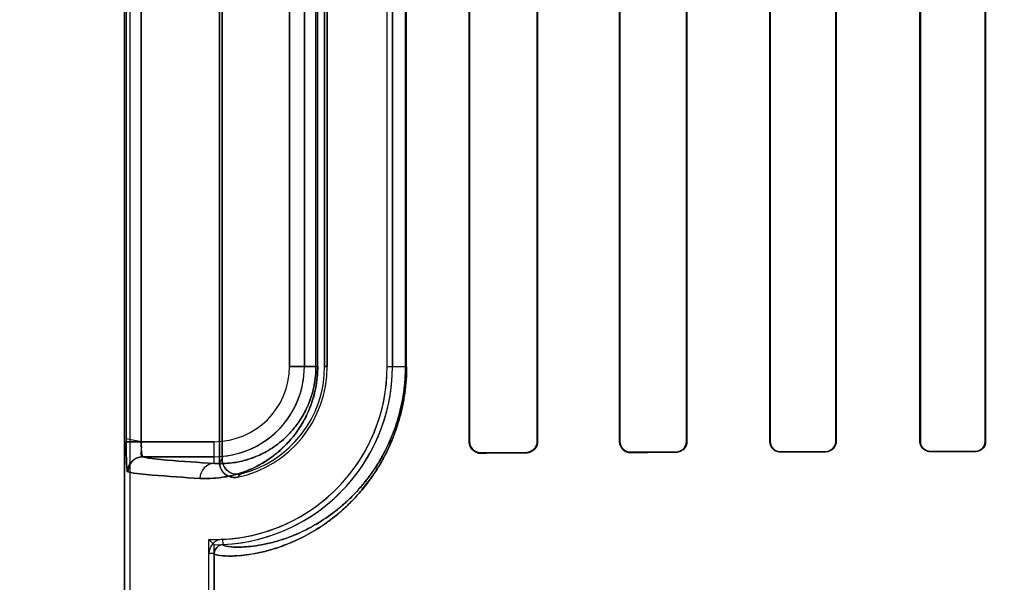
# Model space of a CAD drawing. Header units: millimetres. Extents: x 0 to 297, y 0 to 210.
# Tile 123 of 256: x 55.989 to 56.219, y 157.272 to 157.403. Entities that reach past the tile are written whole.
import ezdxf

# ---------------------------------------------------------------- set-up
doc = ezdxf.new("R2010")
doc.units = ezdxf.units.MM
doc.header["$LTSCALE"] = 16.335
doc.layers.get('0').update_dxf_attribs({"linetype": 'CONTINUOUS'})
for name, color, linetype in [('AXES_REF', 7, 'CONTINUOUS'), ('INTFCLR_1', 7, 'CONTINUOUS'), ('INTFCLR_72935', 7, 'CONTINUOUS')]:
    doc.layers.add(name, color=color, linetype=linetype)

msp = doc.modelspace()

# ---------------------------------------------------------------- linework, layer by layer
at = {"color": 7, "linetype": 'Continuous'}
for radius in [6.787079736, 6.7865, 6.743039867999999]:
    msp.add_circle((57.4637311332, 154.7114782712), radius, dxfattribs=at)
for radius, start, end in [(6.72, 278.2771290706, 261.7228709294), (6.874, 143.2753922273, 36.7246077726)]:
    msp.add_arc((57.4637311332, 154.7114782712), radius, start, end, dxfattribs=at)
at = {"layer": 'AXES_REF', "color": 9, "linetype": 'Continuous'}
for radius in [6.191158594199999, 4.150003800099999]:
    msp.add_circle((57.4637311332, 154.7114782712), radius, dxfattribs=at)
at = {"layer": 'AXES_REF', "color": 7, "linetype": 'Continuous'}
msp.add_arc((57.4637311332, 154.7114782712), 6.874, 143.2753924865, 270, dxfattribs=at)
at = {"layer": 'INTFCLR_1', "color": 6, "linetype": 'Continuous'}
for p, q in [((56.013449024, 159.0304683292), (56.013449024, 157.1614683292)), ((56.0146833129, 159.0304801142), (56.0146833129, 157.1614683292)), ((56.0356833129, 157.5128924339), (56.0356833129, 157.3000442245)), ((56.0362957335, 157.300812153), (56.0362957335, 157.5121245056)), ((56.0939829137, 157.3049683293), (56.0939829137, 157.5079683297)), ((56.0941098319, 157.3049683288), (56.0941098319, 157.5079683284)), ((56.1098943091, 157.5079683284), (56.1098943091, 157.3049683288)), ((56.1100090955, 157.5079683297), (56.1100090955, 157.3049683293)), ((56.1291417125, 157.3049683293), (56.1291417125, 157.5079683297)), ((56.1292477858, 157.3049683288), (56.1292477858, 157.5079683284)), ((56.14477277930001, 157.5079683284), (56.14477277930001, 157.3049683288)), ((56.1448722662, 157.5079683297), (56.1448722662, 157.3049683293)), ((56.1642599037, 157.3049683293), (56.1642599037, 157.5079683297)), ((56.1643542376, 157.3049683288), (56.1643542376, 157.5079683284)), ((56.1796775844, 157.5079683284), (56.1796775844, 157.3049683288)), ((56.1797677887, 157.5079683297), (56.1797677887, 157.3049683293)), ((56.1993511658, 157.3049683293), (56.1993511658, 157.5079683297)), ((56.1994380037, 157.3049683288), (56.1994380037, 157.5079683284)), ((56.21460239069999, 157.5079683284), (56.21460239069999, 157.3049683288)), ((56.2146864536, 157.5079683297), (56.2146864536, 157.3049683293)), ((56.060238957, 157.4904683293), (56.060238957, 157.3224683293)), ((56.0608513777, 157.3224683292), (56.0608513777, 157.4904683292)), ((56.07485137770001, 157.3224683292), (56.07485137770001, 157.4904683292)), ((56.0760856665, 157.4904683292), (56.0760856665, 157.3224683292)), ((56.0332147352, 157.1614683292), (56.0332147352, 157.2787818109)), ((56.034449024, 157.2787818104), (56.034449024, 157.1614683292))]:
    msp.add_line(p, q, dxfattribs=at)
at = {"layer": 'INTFCLR_1', "color": 9, "linetype": 'Continuous'}
for p, q in [((56.0138531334, 157.5080288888), (56.0138531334, 157.3049077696)), ((56.01734947, 157.3049077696), (56.01734947, 157.5080288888)), ((56.0520095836, 157.3224683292), (56.0520095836, 157.4904683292)), ((56.0555090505, 157.4904683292), (56.0555090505, 157.3224683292)), ((56.0582182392, 157.4904683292), (56.0582182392, 157.3224683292)), ((56.0586272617, 157.3224683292), (56.0586272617, 157.4904683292)), ((56.0791317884, 157.4904683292), (56.0791317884, 157.3224683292)), ((56.0793899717, 157.3224683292), (56.0793899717, 157.4904683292)), ((56.0520095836, 157.3224683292), (56.0586272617, 157.3224683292)), ((56.060238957, 157.3224683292), (56.0608513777, 157.3224683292)), ((56.07485137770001, 157.3224683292), (56.0793899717, 157.3224683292)), ((56.01734947, 157.3049077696), (56.034449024, 157.3049077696)), ((56.034449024, 157.2998371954), (56.034449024, 157.3049077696)), ((56.0939829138, 157.3049683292), (56.0941098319, 157.3049683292)), ((56.1098943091, 157.3049683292), (56.1100090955, 157.3049683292)), ((56.1291417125, 157.3049683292), (56.1292477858, 157.3049683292)), ((56.1447727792, 157.3049683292), (56.1448722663, 157.3049683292)), ((56.1642599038, 157.3049683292), (56.1643542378, 157.3049683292)), ((56.1796775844, 157.3049683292), (56.1797677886, 157.3049683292)), ((56.19935116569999, 157.3049683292), (56.1994380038, 157.3049683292)), ((56.2146023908, 157.3049683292), (56.2146864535, 157.3049683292)), ((56.0967854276, 157.3023046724), (56.0967854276, 157.3021805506)), ((56.1072854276, 157.3022321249), (56.1072854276, 157.3023490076)), ((56.1317854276, 157.3024392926), (56.1317854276, 157.3023346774)), ((56.1422854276, 157.3023726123), (56.1422854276, 157.3024732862)), ((56.1667854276, 157.3025436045), (56.1667854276, 157.3024501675)), ((56.1772854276, 157.3024793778), (56.1772854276, 157.302570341)), ((56.2017854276, 157.3026258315), (56.2017854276, 157.3025395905)), ((56.2122854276, 157.3025623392), (56.2122854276, 157.3026469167)), ((56.034449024, 157.3014083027), (56.01772647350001, 157.3014083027)), ((56.0363888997, 157.2821125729), (56.0364481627, 157.2808797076)), ((56.034449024, 157.2787819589), (56.0332147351, 157.2787819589))]:
    msp.add_line(p, q, dxfattribs=at)
at = {"layer": 'INTFCLR_1', "color": 7, "linetype": 'Continuous'}
for p, q in [((56.01734947, 157.3049077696), (56.0138516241, 157.3055840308)), ((56.0138531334, 157.3049077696), (56.01734947, 157.3049077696))]:
    msp.add_line(p, q, dxfattribs=at)
msp.add_lwpolyline([(56.0967854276, 157.3023046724), (56.0966900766, 157.3023059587), (56.0965938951, 157.3023107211), (56.0964970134, 157.3023190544), (56.096398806, 157.3023311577), (56.0963001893, 157.3023470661), (56.0962035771, 157.3023663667), (56.0961098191, 157.3023886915), (56.09601824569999, 157.3024140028), (56.09592893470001, 157.3024421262)], dxfattribs=at)
at = {"layer": 'INTFCLR_1', "color": 9, "linetype": 'Continuous'}
for centre, radius, start, end in [((56.034449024, 157.3224683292), 0.0210600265, 269.9999999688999, 360), ((56.034449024, 157.3224683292), 0.0175605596, 270.0000000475, 359.9999997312), ((55.9907796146, 157.3364829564), 0.0578283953, 320.9411467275, 321.9143403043), ((55.9905576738, 157.3425692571), 0.0674070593, 317.0401802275, 317.9559472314)]:
    msp.add_arc(centre, radius, start, end, dxfattribs=at)
at = {"layer": 'INTFCLR_1', "color": 6, "linetype": 'Continuous'}
for centre, radius, start, end in [((56.034449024, 157.3224683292), 0.0404023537, 272.751989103, 359.9999986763), ((56.034449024, 157.3224683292), 0.0416366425, 272.7520534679, 360), ((56.034449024, 157.3224683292), 0.0264023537, 281.8889180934, 359.9999979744), ((56.034449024, 157.3224683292), 0.025789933, 283.8352360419, 2.364e-07), ((56.0365492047, 157.2787819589), 0.0033344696, 92.75634375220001, 180.0000165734), ((56.0365492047, 157.2787819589), 0.0021001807, 92.75634638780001, 180)]:
    msp.add_arc(centre, radius, start, end, dxfattribs=at)
for major_axis, ratio, start_param, end_param in [((0.3860864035, 0), 0.0034906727, 2.4294368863, 2.4721230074), ((0.3650864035, 0), 0.0034906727, 2.4989177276, 2.5485709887), ((0.3860864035, 0), 0.0034906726, 2.3000343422, 2.3371288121), ((0.3650864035, 0), 0.0034906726, 2.3526946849, 2.3940887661), ((0.3860864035, 0), 0.0034906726, 2.1841931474, 2.217857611), ((0.3650864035, 0), 0.0034906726, 2.2252929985, 2.2620717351), ((0.3860864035, 0), 0.0034906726, 2.0771538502, 2.108530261), ((0.3650864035, 0), 0.0034906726, 2.1093469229, 2.1431981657)]:
    msp.add_ellipse((56.3995354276, 157.3014683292), major_axis=major_axis, ratio=ratio, start_param=start_param, end_param=end_param, dxfattribs=at)
at = {"layer": 'INTFCLR_1', "color": 9, "linetype": 'Continuous'}
for points, knots in [([(56.0586272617, 157.3224683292), (56.0586272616, 157.3216190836), (56.058545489, 157.3199430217), (56.0581906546, 157.3175120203), (56.0576415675, 157.3152385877), (56.0569443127, 157.3131597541), (56.0561390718, 157.3112791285), (56.0552584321, 157.3095865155), (56.05432425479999, 157.3080627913), (56.0530668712, 157.3062866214), (56.05143645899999, 157.3043762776), (56.0493912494, 157.3024597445), (56.0473494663, 157.3009034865), (56.044752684, 157.2992842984), (56.0415819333, 157.2978253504), (56.0384156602, 157.2969266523), (56.0360208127, 157.2965176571), (56.0338083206, 157.2962909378), (56.0321717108, 157.2962790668), (56.0311091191, 157.2963377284)], [0, 0, 0, 0, 0.0600375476, 0.1184073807, 0.1734336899, 0.2251567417, 0.2732358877, 0.317912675, 0.3599266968, 0.3994875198, 0.4716710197, 0.5370331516, 0.5972817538, 0.6528632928, 0.7531314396, 0.8428522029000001, 0.8846845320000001, 0.924765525, 1, 1, 1, 1]), ([(56.0793899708, 157.3224683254), (56.0793899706, 157.3203765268), (56.079207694, 157.3177672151), (56.07872348, 157.314699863), (56.0783488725, 157.3127550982), (56.0777810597, 157.3104274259), (56.0764753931, 157.3062404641), (56.0747799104, 157.3024071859), (56.0727967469, 157.298982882), (56.0712816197, 157.2966390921), (56.06968634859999, 157.2945066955), (56.0680376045, 157.2925791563), (56.0664616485, 157.2908817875), (56.0638297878, 157.2883537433), (56.0600831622, 157.2854345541), (56.0563057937, 157.2831822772), (56.0534766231, 157.2818050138), (56.05095974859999, 157.2807358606), (56.0480513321, 157.2797342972), (56.044847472, 157.2789330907), (56.042079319, 157.2784662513), (56.0397423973, 157.2782411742), (56.0375370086, 157.2781750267), (56.0358108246, 157.2782895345), (56.03478607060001, 157.2784932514), (56.0344489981, 157.2786858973), (56.0344490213, 157.2787817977)], [0, 0, 0, 0, 0.0889371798, 0.1107072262, 0.1320273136, 0.1731273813, 0.2124909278, 0.3184380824, 0.3502902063, 0.380703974, 0.4370556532, 0.4633408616, 0.4885245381, 0.5355068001, 0.6183686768, 0.6898284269, 0.7220568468, 0.7520984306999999, 0.8060504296, 0.8526511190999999, 0.8923284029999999, 0.9253859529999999, 0.952134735, 0.9868991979, 0.9959225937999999, 1, 1, 1, 1]), ([(56.0582182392, 157.3224683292), (56.0582182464, 157.3217280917), (56.0581472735, 157.3202672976), (56.0578393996, 157.3181488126), (56.0573629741, 157.3161680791), (56.0567582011, 157.3143576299), (56.0560597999, 157.3127203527), (56.0552960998, 157.3112472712), (56.0544861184, 157.3099218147), (56.05339650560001, 157.30837836), (56.0519843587, 157.30672), (56.0502136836, 157.305058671), (56.04844672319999, 157.3037122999), (56.0462028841, 157.3023157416), (56.04346500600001, 157.3010631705), (56.0407336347, 157.3002998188), (56.03867047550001, 157.2999595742), (56.0367676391, 157.299777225), (56.0353612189, 157.299778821), (56.034449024, 157.2998371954)], [0, 0, 0, 0, 0.0604339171, 0.1191792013, 0.1745255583, 0.2265330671, 0.274833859, 0.3197007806, 0.3618819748, 0.401549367, 0.4738586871, 0.539260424, 0.5994174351, 0.6549168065, 0.7547846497, 0.8440250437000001, 0.8855731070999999, 0.9253749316, 1, 1, 1, 1]), ([(56.0791317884, 157.3224683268), (56.07913178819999, 157.3204704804), (56.0789584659, 157.3179784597), (56.0784979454, 157.3150487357), (56.078141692, 157.3131914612), (56.0776018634, 157.3109688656), (56.0768162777, 157.3084397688), (56.0756625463, 157.3053858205), (56.0743297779, 157.3025859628), (56.07286235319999, 157.3000420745), (56.0714220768, 157.2978056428), (56.0699055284, 157.2957709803), (56.0683380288, 157.2939320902), (56.0668402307, 157.2923135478), (56.06433968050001, 157.2899041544), (56.0607800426, 157.28712333), (56.0571906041, 157.2849798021), (56.05450292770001, 157.2836710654), (56.05211305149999, 157.2826566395), (56.0493518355, 157.2817084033), (56.0463107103, 157.2809535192), (56.0436836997, 157.2805178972), (56.0414673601, 157.2803131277), (56.0393731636, 157.2802613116), (56.0377418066, 157.2803834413), (56.0367603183, 157.2805907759), (56.03644788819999, 157.280786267), (56.0364482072, 157.2808796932)], [0, 0, 0, 0, 0.0892207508, 0.1110575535, 0.1324414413, 0.1736590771, 0.2131269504, 0.2506329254, 0.3193864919, 0.3512892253, 0.381742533, 0.4381432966, 0.4644401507, 0.4896280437, 0.5365996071, 0.6193826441, 0.6907139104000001, 0.7228668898, 0.7528287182, 0.8066156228, 0.8530532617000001, 0.8925788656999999, 0.9255032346, 0.9521430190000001, 0.986801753, 0.9958277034, 1, 1, 1, 1]), ([(56.01772647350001, 157.3014083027), (56.0195639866, 157.3009059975), (56.0251948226, 157.3004777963), (56.0307579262, 157.3000428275), (56.034449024, 157.2998371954)], [0, 0, 0, 0, 0.3400599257, 1, 1, 1, 1]), ([(56.034449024, 157.2998371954), (56.0335918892, 157.2998325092), (56.0317935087, 157.2990409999), (56.0311135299, 157.2972234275), (56.0311091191, 157.2963377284)], [0, 0, 0, 0, 0.4918058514, 1, 1, 1, 1]), ([(56.0311091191, 157.2963377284), (56.0273843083, 157.2965433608), (56.0217701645, 157.2969785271), (56.0160887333, 157.2974062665), (56.0142335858, 157.2979088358)], [0, 0, 0, 0, 0.6599704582, 1, 1, 1, 1])]:
    msp.add_open_spline(points, degree=3, knots=knots, dxfattribs=at)
at = {"layer": 'INTFCLR_1', "color": 7, "linetype": 'Continuous'}
for points, knots in [([(56.0138516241, 157.3055840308), (56.0138496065, 157.3051332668), (56.0138546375, 157.3040237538), (56.01386928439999, 157.3025152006), (56.01390299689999, 157.3011006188), (56.01395768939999, 157.2998531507), (56.0140040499, 157.2988005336), (56.0141280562, 157.2981699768), (56.0141769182, 157.2979241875), (56.0142335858, 157.2979088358)], [0, 0, 0, 0, 0.1753970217, 0.4315905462, 0.5876692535, 0.7243269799, 0.9227195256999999, 0.9771554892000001, 1, 1, 1, 1]), ([(56.0142335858, 157.2979088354), (56.0140891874, 157.298492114), (56.01394897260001, 157.2995794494), (56.01390047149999, 157.3012750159), (56.0138594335, 157.3030185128), (56.0138531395, 157.3042619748), (56.0138531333, 157.3049077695)], [0, 0, 0, 0, 0.2545299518, 0.46872787, 0.7240380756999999, 1, 1, 1, 1]), ([(56.0967854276, 157.302304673), (56.09628427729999, 157.3023116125), (56.0949008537, 157.3026647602), (56.0941056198, 157.3041147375), (56.0941098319, 157.3049683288)], [0, 0, 0, 0, 0.3699426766, 1, 1, 1, 1])]:
    msp.add_open_spline(points, degree=3, knots=knots, dxfattribs=at)
at = {"layer": 'INTFCLR_1', "color": 6, "linetype": 'Continuous'}
for points, knots in [([(56.01772647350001, 157.3014083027), (56.0172493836, 157.3014730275), (56.0175396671, 157.3033083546), (56.0173451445, 157.3042104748), (56.01734947, 157.3049077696)], [0, 0, 0, 0, 0.4084435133, 1, 1, 1, 1]), ([(56.0967854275, 157.3021805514), (56.0962457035, 157.3021777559), (56.09479172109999, 157.3025785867), (56.0939829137, 157.3040881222), (56.0939829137, 157.3049683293)], [0, 0, 0, 0, 0.3801089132, 1, 1, 1, 1]), ([(56.1098943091, 157.3049683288), (56.1098943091, 157.3044735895), (56.1095243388, 157.3031196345), (56.1081166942, 157.3023523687), (56.1072854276, 157.3023490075)], [0, 0, 0, 0, 0.3731029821, 1, 1, 1, 1]), ([(56.1100090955, 157.3049683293), (56.1100090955, 157.3044719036), (56.1096427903, 157.303062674), (56.1081719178, 157.3022362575), (56.1072854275, 157.3022321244)], [0, 0, 0, 0, 0.358967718, 1, 1, 1, 1]), ([(56.1317854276, 157.3023346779), (56.1312463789, 157.302332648), (56.1298681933, 157.3027435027), (56.1291417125, 157.3041650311), (56.1291417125, 157.3049683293)], [0, 0, 0, 0, 0.4015735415, 1, 1, 1, 1]), ([(56.1317854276, 157.3024392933), (56.1312781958, 157.302437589), (56.12995765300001, 157.3028220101), (56.1292477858, 157.3041875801), (56.1292477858, 157.3049683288)], [0, 0, 0, 0, 0.3938208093, 1, 1, 1, 1]), ([(56.1448722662, 157.3049683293), (56.1448722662, 157.3044503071), (56.1444779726, 157.3031016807), (56.1430840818, 157.3023753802), (56.1422854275, 157.3023726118)], [0, 0, 0, 0, 0.393430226, 1, 1, 1, 1]), ([(56.14477277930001, 157.3049683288), (56.14477277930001, 157.3044587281), (56.1443803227, 157.3031604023), (56.1430422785, 157.3024756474), (56.1422854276, 157.3024732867)], [0, 0, 0, 0, 0.4023834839, 1, 1, 1, 1]), ([(56.1667854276, 157.3024501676), (56.1662995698, 157.3024487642), (56.164989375, 157.3028121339), (56.1642599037, 157.3041734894), (56.1642599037, 157.3049683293)], [0, 0, 0, 0, 0.3793705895, 1, 1, 1, 1]), ([(56.1667854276, 157.3025436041), (56.1663247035, 157.3025423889), (56.1650650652, 157.3028854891), (56.1643542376, 157.3041966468), (56.1643542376, 157.3049683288)], [0, 0, 0, 0, 0.3738419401, 1, 1, 1, 1]), ([(56.1796775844, 157.3049683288), (56.1796775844, 157.304460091), (56.1792811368, 157.303207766), (56.1779959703, 157.3025720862), (56.17728542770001, 157.3025703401)], [0, 0, 0, 0, 0.4170044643, 1, 1, 1, 1]), ([(56.1797677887, 157.3049683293), (56.1797677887, 157.3044462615), (56.1793620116, 157.3031477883), (56.1780278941, 157.3024813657), (56.17728542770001, 157.302479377)], [0, 0, 0, 0, 0.4128529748, 1, 1, 1, 1]), ([(56.2017854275, 157.3025395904), (56.2013342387, 157.3025385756), (56.2000753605, 157.3028725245), (56.1993511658, 157.3041862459), (56.1993511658, 157.3049683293)], [0, 0, 0, 0, 0.3658474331, 1, 1, 1, 1]), ([(56.2017854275, 157.3026258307), (56.2012180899, 157.3026246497), (56.1999758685, 157.3030872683), (56.1994380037, 157.3043391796), (56.1994380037, 157.3049683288)], [0, 0, 0, 0, 0.4741700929, 1, 1, 1, 1]), ([(56.2146864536, 157.3049683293), (56.2146864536, 157.304449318), (56.2142790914, 157.3031905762), (56.21299002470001, 157.3025638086), (56.2122854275, 157.3025623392)], [0, 0, 0, 0, 0.424164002, 1, 1, 1, 1]), ([(56.21460239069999, 157.3049683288), (56.21460239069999, 157.3044642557), (56.2142058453, 157.3032489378), (56.2129622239, 157.302648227), (56.2122854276, 157.3026469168)], [0, 0, 0, 0, 0.4268656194, 1, 1, 1, 1]), ([(56.0142335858, 157.2979088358), (56.0142343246, 157.298574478), (56.0145863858, 157.2997463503), (56.0158911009, 157.3010540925), (56.0170618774, 157.3014075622), (56.01772647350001, 157.3014083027)], [0, 0, 0, 0, 0.3682330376, 0.6323456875, 1, 1, 1, 1]), ([(56.0356833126, 157.3000442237), (56.0356833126, 157.2994839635), (56.0359650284, 157.2983454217), (56.03735233, 157.2967670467), (56.0389963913, 157.2964445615), (56.03988830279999, 157.2966323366)], [0, 0, 0, 0, 0.2757362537, 0.5514164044, 1, 1, 1, 1]), ([(56.0406161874, 157.2974266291), (56.0400612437, 157.2972899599), (56.0388672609, 157.2972966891), (56.03697916, 157.2983087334), (56.0362957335, 157.2998813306), (56.0362957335, 157.300812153)], [0, 0, 0, 0, 0.2761837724, 0.5501894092, 1, 1, 1, 1])]:
    msp.add_open_spline(points, degree=3, knots=knots, dxfattribs=at)
at = {"layer": 'INTFCLR_72935', "color": 6, "linetype": 'Continuous'}
for p, q in [((56.013449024, 157.1614683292), (56.013449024, 159.0304683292)), ((56.014683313, 159.0304918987), (56.014683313, 157.1614683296)), ((56.0356833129, 157.3000442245), (56.0356833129, 157.5128924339)), ((56.0362957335, 157.5121245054), (56.0362957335, 157.3008121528)), ((56.0939829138, 157.5079683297), (56.0939829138, 157.3049683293)), ((56.0941098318, 157.5079683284), (56.0941098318, 157.3049683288)), ((56.1098943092, 157.3049683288), (56.1098943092, 157.5079683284)), ((56.1100090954, 157.3049683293), (56.1100090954, 157.5079683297)), ((56.1291417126, 157.5079683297), (56.1291417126, 157.3049683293)), ((56.1292477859, 157.5079683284), (56.1292477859, 157.3049683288)), ((56.1447727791, 157.3049683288), (56.1447727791, 157.5079683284)), ((56.1448722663, 157.3049683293), (56.1448722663, 157.5079683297)), ((56.1642599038, 157.5079683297), (56.1642599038, 157.3049683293)), ((56.1643542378, 157.5079683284), (56.1643542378, 157.3049683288)), ((56.1796775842, 157.3049683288), (56.1796775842, 157.5079683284)), ((56.1797677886, 157.3049683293), (56.1797677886, 157.5079683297)), ((56.19935116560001, 157.5079683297), (56.19935116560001, 157.3049683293)), ((56.1994380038, 157.5079683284), (56.1994380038, 157.3049683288)), ((56.2146023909, 157.3049683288), (56.2146023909, 157.5079683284)), ((56.2146864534, 157.3049683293), (56.2146864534, 157.5079683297)), ((56.060238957, 157.3224683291), (56.060238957, 157.4904683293)), ((56.0608513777, 157.4904683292), (56.0608513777, 157.3224683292)), ((56.07485137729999, 157.3224683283), (56.07485137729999, 157.4904683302)), ((56.0760856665, 157.3224683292), (56.0760856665, 157.4904683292)), ((56.0332147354, 157.1614683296), (56.0332147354, 157.2820848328)), ((56.034449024, 157.1614683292), (56.034449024, 157.2808316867))]:
    msp.add_line(p, q, dxfattribs=at)
at = {"layer": 'INTFCLR_72935', "color": 9, "linetype": 'Continuous'}
for p, q in [((56.0138531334, 157.5080288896), (56.0138531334, 157.3049077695)), ((56.01734947, 157.5080288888), (56.01734947, 157.3049077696)), ((56.0520095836, 157.4904683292), (56.0520095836, 157.3224683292)), ((56.0555090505, 157.3224683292), (56.0555090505, 157.4904683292)), ((56.0582182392, 157.3224683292), (56.0582182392, 157.4904683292)), ((56.0586272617, 157.322468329), (56.0586272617, 157.49046833)), ((56.0791317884, 157.3224683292), (56.0791317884, 157.4904683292)), ((56.0793899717, 157.3224683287), (56.0793899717, 157.4904683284)), ((56.0586272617, 157.3224683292), (56.0520095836, 157.3224683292)), ((56.0608513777, 157.3224683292), (56.060238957, 157.3224683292)), ((56.07485137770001, 157.3224683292), (56.0793899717, 157.3224683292)), ((56.034449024, 157.3049077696), (56.0138531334, 157.3049077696)), ((56.034449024, 157.2998371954), (56.034449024, 157.3049077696)), ((56.0941098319, 157.3049683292), (56.0939829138, 157.3049683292)), ((56.1100090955, 157.3049683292), (56.1098943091, 157.3049683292)), ((56.1292477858, 157.3049683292), (56.1291417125, 157.3049683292)), ((56.1448722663, 157.3049683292), (56.1447727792, 157.3049683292)), ((56.1643542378, 157.3049683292), (56.1642599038, 157.3049683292)), ((56.1797677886, 157.3049683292), (56.1796775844, 157.3049683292)), ((56.1994380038, 157.3049683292), (56.19935116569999, 157.3049683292)), ((56.2146864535, 157.3049683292), (56.2146023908, 157.3049683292)), ((56.0967854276, 157.3021805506), (56.0967854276, 157.3023046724)), ((56.1072854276, 157.3023490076), (56.1072854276, 157.3022321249)), ((56.1317854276, 157.3023346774), (56.1317854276, 157.3024392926)), ((56.1422854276, 157.3024732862), (56.1422854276, 157.3023726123)), ((56.1667854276, 157.3024501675), (56.1667854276, 157.3025436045)), ((56.1772854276, 157.302570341), (56.1772854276, 157.3024793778)), ((56.2017854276, 157.3025395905), (56.2017854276, 157.3026258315)), ((56.2122854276, 157.3026469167), (56.2122854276, 157.3025623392)), ((56.01772647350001, 157.3014083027), (56.034449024, 157.3014083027))]:
    msp.add_line(p, q, dxfattribs=at)
at = {"layer": 'INTFCLR_72935', "color": 7, "linetype": 'Continuous'}
for points in [[(56.0967854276, 157.3021805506), (56.0966772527, 157.3021820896), (56.0965720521, 157.3021876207), (56.0964699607, 157.3021968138), (56.096371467, 157.3022092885), (56.09627627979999, 157.3022247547), (56.09618335, 157.3022431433), (56.0960923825, 157.3022643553), (56.0960038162, 157.3022881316), (56.09591770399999, 157.3023142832)], [(56.0959325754, 157.3024409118), (56.096020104, 157.3024134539), (56.0961096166, 157.3023887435), (56.0962010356, 157.3023669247), (56.0962942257, 157.3023481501), (56.0963891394, 157.3023325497), (56.0964858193, 157.3023202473), (56.0965842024, 157.3023113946), (56.09668411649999, 157.3023061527), (56.0967854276, 157.3023046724)]]:
    msp.add_lwpolyline(points, dxfattribs=at)
at = {"layer": 'INTFCLR_72935', "color": 6, "linetype": 'Continuous'}
for centre, radius, start, end in [((56.034449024, 157.3224683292), 0.0404023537, 268.2493462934, 359.9999986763), ((56.034449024, 157.3224683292), 0.0416366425, 270, 359.9999999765), ((56.034449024, 157.3224683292), 0.0264023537, 281.8889180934, 359.9999979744), ((56.034449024, 157.3224683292), 0.025789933, 283.835236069, 359.9999998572), ((56.1158579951, 157.362250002), 0.1151362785, 224.1279737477, 225.0032880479)]:
    msp.add_arc(centre, radius, start, end, dxfattribs=at)
at = {"layer": 'INTFCLR_72935', "color": 9, "linetype": 'Continuous'}
for centre, radius, start, end in [((56.034449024, 157.3224683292), 0.0210600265, 270.000000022, 359.9999999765), ((56.034449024, 157.3224683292), 0.0175605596, 270.0000000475, 359.9999997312), ((55.9907796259, 157.336482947), 0.05782838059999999, 320.9411468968, 321.9143407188), ((55.990557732, 157.3425692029), 0.0674069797, 317.0401802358, 317.9559483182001)]:
    msp.add_arc(centre, radius, start, end, dxfattribs=at)
at = {"layer": 'INTFCLR_72935', "color": 6, "linetype": 'Continuous'}
for major_axis, ratio, start_param, end_param in [((0.3860864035, 0), 0.0034906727, 2.4294368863, 2.4721230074), ((0.3650864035, 0), 0.0034906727, 2.4989177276, 2.5485709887), ((0.3860864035, 0), 0.0034906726, 2.3000343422, 2.3371288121), ((0.3650864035, 0), 0.0034906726, 2.3526946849, 2.3940887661), ((0.3860864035, 0), 0.0034906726, 2.1841931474, 2.217857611), ((0.3650864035, 0), 0.0034906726, 2.2252929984, 2.262071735), ((0.3860864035, 0), 0.0034906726, 2.0771538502, 2.108530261), ((0.3650864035, 0), 0.0034906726, 2.1093469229, 2.1431981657)]:
    msp.add_ellipse((56.3995354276, 157.3014683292), major_axis=major_axis, ratio=ratio, start_param=start_param, end_param=end_param, dxfattribs=at)
at = {"layer": 'INTFCLR_72935', "color": 9, "linetype": 'Continuous'}
for points, knots in [([(56.0311091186, 157.2963377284), (56.0321690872, 157.2962792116), (56.0343889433, 157.2962948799), (56.0378460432, 157.2967673), (56.0415530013, 157.2978146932), (56.0447292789, 157.2992713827), (56.0473332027, 157.3008920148), (56.0490046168, 157.3021644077), (56.0503390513, 157.303347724), (56.0517280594, 157.3047180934), (56.05344337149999, 157.3067275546), (56.0549859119, 157.309067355), (56.05612450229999, 157.3112478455), (56.056934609, 157.3131337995), (56.05763644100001, 157.3152200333), (56.0581867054, 157.3174920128), (56.0585444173, 157.3199302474), (56.0586272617, 157.3216097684), (56.0586272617, 157.3224683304)], [0, 0, 0, 0, 0.0750536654, 0.156480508, 0.2459796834, 0.3464559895, 0.4023291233, 0.4625807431, 0.4947026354, 0.5283756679, 0.6004715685, 0.6810517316, 0.7259046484, 0.7742538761, 0.8260146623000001, 0.8813433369, 0.9392998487, 1, 1, 1, 1]), ([(56.0344490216, 157.2787817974), (56.0344490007, 157.2786847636), (56.0347918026, 157.2784913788), (56.0358243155, 157.278287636), (56.03756231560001, 157.2781743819), (56.0397739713, 157.2782434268), (56.0421068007, 157.278470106), (56.0448650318, 157.2789371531), (56.04742300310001, 157.2795775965), (56.0496736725, 157.2802930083), (56.0522307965, 157.2812363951), (56.0556834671, 157.2828128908), (56.05918947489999, 157.2849007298), (56.0617136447, 157.2867278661), (56.0632427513, 157.2879529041), (56.0648559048, 157.2893395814), (56.0668984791, 157.2913010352), (56.0693135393, 157.2940113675), (56.0712559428, 157.2966030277), (56.07277123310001, 157.298941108), (56.0743200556, 157.3016090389), (56.0757271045, 157.3045464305), (56.0767785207, 157.3073119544), (56.07734539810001, 157.3090304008), (56.07788432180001, 157.3108520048), (56.0783457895, 157.3127405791), (56.07872188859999, 157.3146905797), (56.0792072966, 157.3177621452), (56.0793899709, 157.3203741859), (56.0793899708, 157.3224683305)], [0, 0, 0, 0, 0.004125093, 0.0132564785, 0.0482716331, 0.0750900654, 0.1080986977, 0.1475742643, 0.1940030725, 0.220035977, 0.2479478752, 0.309834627, 0.3811008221, 0.4210070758, 0.4422222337, 0.4643790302, 0.5114245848, 0.5624876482, 0.6185464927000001, 0.6489140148, 0.6808923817, 0.7496495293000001, 0.7870559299, 0.8066095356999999, 0.8265636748, 0.8678037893, 0.8891910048, 0.9109738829, 1, 1, 1, 1]), ([(56.034449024, 157.2998371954), (56.0353589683, 157.2997789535), (56.0372670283, 157.2997765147), (56.04024321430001, 157.3001648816), (56.0434400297, 157.3010540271), (56.04618264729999, 157.3023045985), (56.04843268, 157.3037024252), (56.0502072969, 157.3050528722), (56.0519814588, 157.3067167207), (56.0537238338, 157.30876262), (56.0550602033, 157.3107965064), (56.0560471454, 157.3126929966), (56.0567497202, 157.3143346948), (56.0573585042, 157.3161519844), (56.0578360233, 157.3181316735), (56.0581463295, 157.3202562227), (56.0582182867, 157.3217199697), (56.0582182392, 157.3224683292)], [0, 0, 0, 0, 0.07444774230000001, 0.1553151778, 0.244333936, 0.3444117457, 0.4002041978, 0.4603600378, 0.5261873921, 0.5984175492, 0.679289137, 0.7242686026, 0.7728488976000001, 0.8249350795, 0.8805719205, 0.9388974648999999, 1, 1, 1, 1]), ([(56.0364482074, 157.2808796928), (56.0364478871, 157.280785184), (56.0367656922, 157.2805888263), (56.037754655, 157.2803815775), (56.0393971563, 157.2802605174), (56.0414973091, 157.2803151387), (56.0437097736, 157.2805214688), (56.0463273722, 157.2809573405), (56.04875513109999, 157.2815606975), (56.05089166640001, 157.282237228), (56.0533200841, 157.2831312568), (56.05659991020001, 157.2846286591), (56.0599301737, 157.2866148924), (56.062327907, 157.2883544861), (56.0637808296, 157.2895215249), (56.0653140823, 157.2908432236), (56.0672556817, 157.2927135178), (56.06955135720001, 157.2952986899), (56.0713976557, 157.297771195), (56.0728381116, 157.300002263), (56.0743109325, 157.3025491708), (56.0756487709, 157.3053535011), (56.07680705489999, 157.3084126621), (56.077596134, 157.3109473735), (56.0781387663, 157.3131775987), (56.078496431, 157.3150398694), (56.0789580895, 157.3179736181), (56.07913178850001, 157.3204682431), (56.0791317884, 157.3224683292)], [0, 0, 0, 0, 0.0042205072, 0.0133546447, 0.0482658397, 0.0749773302, 0.107855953, 0.147184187, 0.1934547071, 0.2194070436, 0.2472394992, 0.3089771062, 0.3801211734, 0.4199834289, 0.4411824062, 0.463327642, 0.5103666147, 0.5614497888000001, 0.6175621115, 0.6479715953, 0.6800034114, 0.7489049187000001, 0.7864046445, 0.8260157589, 0.8673774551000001, 0.8888305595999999, 0.9106821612, 1, 1, 1, 1]), ([(56.034449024, 157.2998371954), (56.03075792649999, 157.3000428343), (56.0251948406, 157.3004778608), (56.0195639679, 157.3009059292), (56.01772647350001, 157.3014083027)], [0, 0, 0, 0, 0.6599400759, 1, 1, 1, 1]), ([(56.034449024, 157.2998371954), (56.0335918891, 157.2998325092), (56.0317935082, 157.2990410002), (56.0311135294, 157.2972234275), (56.0311091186, 157.2963377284)], [0, 0, 0, 0, 0.491805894, 1, 1, 1, 1]), ([(56.0142335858, 157.2979088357), (56.0160887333, 157.2974062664), (56.0217701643, 157.2969785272), (56.027384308, 157.2965433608), (56.0311091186, 157.2963377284)], [0, 0, 0, 0, 0.3400295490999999, 1, 1, 1, 1])]:
    msp.add_open_spline(points, degree=3, knots=knots, dxfattribs=at)
at = {"layer": 'INTFCLR_72935', "color": 7, "linetype": 'Continuous'}
for points, knots in [([(56.0138531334, 157.3049077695), (56.0138531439, 157.3042607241), (56.01385944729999, 157.3030163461), (56.01390055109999, 157.3012723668), (56.0139490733, 157.2995780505), (56.0140892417, 157.2984916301), (56.0142335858, 157.2979088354)], [0, 0, 0, 0, 0.2764961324, 0.5316628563, 0.7456763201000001, 1, 1, 1, 1]), ([(56.014276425, 157.2978645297), (56.01413856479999, 157.2977003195), (56.0140154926, 157.2991604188), (56.0139327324, 157.3000270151), (56.0138651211, 157.3024694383), (56.0138531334, 157.304022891), (56.0138531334, 157.3049077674)], [0, 0, 0, 0, 0.0908190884, 0.3065073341, 0.6251820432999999, 1, 1, 1, 1]), ([(56.01734947, 157.3049077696), (56.0173494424, 157.3043220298), (56.01754206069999, 157.3033835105), (56.0171404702, 157.3014881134), (56.01772647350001, 157.3014083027)], [0, 0, 0, 0, 0.4975901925, 1, 1, 1, 1]), ([(56.01734947, 157.3049077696), (56.0173494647, 157.304682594), (56.0173539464, 157.3038022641), (56.0174332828, 157.3025708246), (56.0175142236, 157.3018154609), (56.01768167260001, 157.3013344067), (56.0177688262, 157.3013861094)], [0, 0, 0, 0, 0.1877948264, 0.7473227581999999, 0.9154867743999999, 1, 1, 1, 1]), ([(56.0939829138, 157.3049683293), (56.0939829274, 157.3044075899), (56.0944125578, 157.3029458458), (56.09592466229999, 157.3021912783), (56.0967854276, 157.3021805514)], [0, 0, 0, 0, 0.3944503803, 1, 1, 1, 1]), ([(56.0941098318, 157.3049683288), (56.0941096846, 157.3045050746), (56.0944482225, 157.3031256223), (56.0958974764, 157.3023195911), (56.0967854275, 157.302304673)], [0, 0, 0, 0, 0.3428133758, 1, 1, 1, 1]), ([(56.0142335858, 157.2979088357), (56.0142345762, 157.2988011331), (56.0149793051, 157.3006579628), (56.0168353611, 157.3014073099), (56.01772647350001, 157.3014083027)], [0, 0, 0, 0, 0.5003322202, 1, 1, 1, 1]), ([(56.0177688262, 157.3013861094), (56.0171027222, 157.3013892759), (56.0159254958, 157.3010373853), (56.0146189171, 157.2997173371), (56.0142732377, 157.2985352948), (56.014276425, 157.2978645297)], [0, 0, 0, 0, 0.3667335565, 0.63070025, 1, 1, 1, 1])]:
    msp.add_open_spline(points, degree=3, knots=knots, dxfattribs=at)
at = {"layer": 'INTFCLR_72935', "color": 6, "linetype": 'Continuous'}
for points, knots in [([(56.1072854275, 157.3023490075), (56.107749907, 157.3023508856), (56.1090955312, 157.302696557), (56.1098943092, 157.3041095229), (56.1098943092, 157.3049683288)], [0, 0, 0, 0, 0.3510066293, 1, 1, 1, 1]), ([(56.1100090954, 157.3049683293), (56.1100090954, 157.3045013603), (56.10967110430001, 157.3030989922), (56.1081984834, 157.3022363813), (56.1072854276, 157.3022321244)], [0, 0, 0, 0, 0.3383748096, 1, 1, 1, 1]), ([(56.1291417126, 157.3049683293), (56.1291417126, 157.3044644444), (56.1295213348, 157.3030953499), (56.1309494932, 157.30233153), (56.1317854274, 157.3023346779)], [0, 0, 0, 0, 0.3760826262, 1, 1, 1, 1]), ([(56.1292477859, 157.3049683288), (56.1292477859, 157.3044628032), (56.1296344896, 157.3031436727), (56.1310030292, 157.3024366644), (56.1317854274, 157.3024392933)], [0, 0, 0, 0, 0.392510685, 1, 1, 1, 1]), ([(56.1422854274, 157.3024732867), (56.142782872, 157.3024748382), (56.1440778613, 157.3028578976), (56.1447727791, 157.3042000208), (56.1447727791, 157.3049683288)], [0, 0, 0, 0, 0.3930041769, 1, 1, 1, 1]), ([(56.1448722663, 157.3049683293), (56.1448722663, 157.3044527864), (56.1444799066, 157.3031050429), (56.1430863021, 157.3023753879), (56.1422854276, 157.3023726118)], [0, 0, 0, 0, 0.3916242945, 1, 1, 1, 1]), ([(56.16678542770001, 157.3024501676), (56.1662888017, 157.3024487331), (56.1649760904, 157.3028228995), (56.1642599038, 157.3041834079), (56.1642599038, 157.3049683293)], [0, 0, 0, 0, 0.3875215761, 1, 1, 1, 1]), ([(56.1643542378, 157.3049683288), (56.1643542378, 157.3044594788), (56.1647500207, 157.3031900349), (56.1660584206, 157.3025416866), (56.16678542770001, 157.3025436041)], [0, 0, 0, 0, 0.4117377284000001, 1, 1, 1, 1]), ([(56.1772854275, 157.3025703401), (56.1777458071, 157.3025714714), (56.1789872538, 157.3029209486), (56.1796775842, 157.304213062), (56.1796775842, 157.3049683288)], [0, 0, 0, 0, 0.378712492, 1, 1, 1, 1]), ([(56.1797677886, 157.3049683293), (56.1797677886, 157.3044478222), (56.1793643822, 157.3031492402), (56.1780294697, 157.3024813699), (56.1772854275, 157.302479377)], [0, 0, 0, 0, 0.4116138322, 1, 1, 1, 1]), ([(56.2017854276, 157.3025395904), (56.2013210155, 157.3025385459), (56.2000589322, 157.3028853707), (56.19935116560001, 157.3041983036), (56.19935116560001, 157.3049683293)], [0, 0, 0, 0, 0.3762140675, 1, 1, 1, 1]), ([(56.1994380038, 157.3049683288), (56.1994380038, 157.3044587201), (56.1998393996, 157.3032289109), (56.20110050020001, 157.3026244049), (56.2017854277, 157.3026258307)], [0, 0, 0, 0, 0.4266158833, 1, 1, 1, 1]), ([(56.2122854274, 157.3026469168), (56.21276805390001, 157.3026478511), (56.2139784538, 157.3030234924), (56.2146023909, 157.3042711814), (56.2146023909, 157.3049683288)], [0, 0, 0, 0, 0.4090843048, 1, 1, 1, 1]), ([(56.2146864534, 157.3049683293), (56.2146864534, 157.3044470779), (56.21427727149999, 157.3031875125), (56.2129879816, 157.3025638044), (56.2122854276, 157.3025623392)], [0, 0, 0, 0, 0.4259261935, 1, 1, 1, 1]), ([(56.03988830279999, 157.2966323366), (56.0393400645, 157.2965169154), (56.0381679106, 157.2965580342), (56.0363375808, 157.2975903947), (56.0356833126, 157.2991327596), (56.0356833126, 157.3000442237)], [0, 0, 0, 0, 0.2757344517, 0.5514160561, 1, 1, 1, 1]), ([(56.0362957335, 157.3008121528), (56.0362957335, 157.3002406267), (56.0365877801, 157.2990828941), (56.0380219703, 157.2974915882), (56.039712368, 157.2972040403), (56.0406161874, 157.2974266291)], [0, 0, 0, 0, 0.2761842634, 0.5501881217, 1, 1, 1, 1]), ([(56.034449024, 157.2787818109), (56.0344490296, 157.2793017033), (56.0348684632, 157.2803828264), (56.0359282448, 157.2808547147), (56.0364482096, 157.2808797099)], [0, 0, 0, 0, 0.4996766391, 1, 1, 1, 1])]:
    msp.add_open_spline(points, degree=3, knots=knots, dxfattribs=at)

doc.saveas('drawing.dxf')
